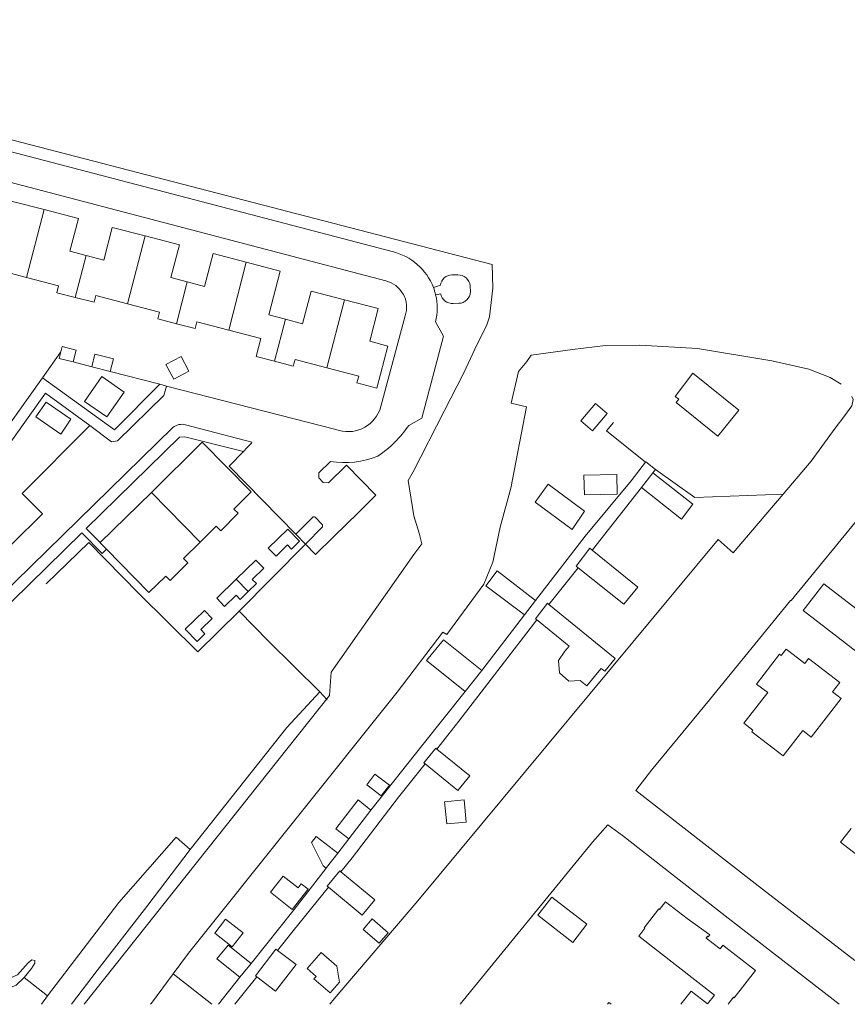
# Model space of a CAD drawing. Header units: metres. Extents: x 89500 to 94494, y 464000 to 469000.
# Tile 29 of 61: x 90161 to 90304, y 466000 to 466170. Entities that reach past the tile are written whole.
import ezdxf

# ---------------------------------------------------------------- set-up
doc = ezdxf.new("R2010")
doc.units = ezdxf.units.M
for name, color, linetype, lineweight in [('B01', 251, 'Continuous', 15), ('B02', 251, 'Continuous', 15), ('B03', 251, 'Continuous', 15), ('B07', 251, 'Continuous', 15), ('Q06', 251, 'Continuous', 15), ('Q19', 251, 'Continuous', 15), ('T01', 251, 'Continuous', 15), ('T03', 251, 'Continuous', 15), ('T04', 251, 'Continuous', 15), ('T09', 251, 'Continuous', 15), ('V00', 251, 'Continuous', 15), ('V02', 251, 'Continuous', 15), ('W00', 251, 'Continuous', 15)]:
    doc.layers.add(name, color=color, linetype=linetype, lineweight=lineweight)

msp = doc.modelspace()

# ---------------------------------------------------------------- linework, layer by layer
at = {"layer": 'B01'}
for points in [[(90155.003, 466131.642), (90158.042, 466130.85), (90160.011, 466138.404), (90165.675, 466136.927)], [(90165.675, 466136.927), (90171.583, 466135.387), (90170.115, 466129.755), (90172.921, 466129.023)], [(90172.921, 466129.023), (90175.94, 466128.236), (90177.408, 466133.868), (90183.093, 466132.386)], [(90183.093, 466132.386), (90188.971, 466130.853), (90187.503, 466125.222), (90190.339, 466124.482)], [(90190.339, 466124.482), (90193.318, 466123.705), (90194.786, 466129.337), (90200.511, 466127.844)], [(90162.637, 466125.23), (90157.191, 466126.649), (90156.367, 466123.584), (90153.13, 466124.432)], [(90200.511, 466127.844), (90206.358, 466126.32), (90204.391, 466118.776), (90207.259, 466118.028)], [(90171.043, 466121.792), (90167.862, 466122.617), (90168.176, 466123.786), (90162.637, 466125.23)], [(90180.056, 466120.692), (90174.593, 466122.115), (90174.279, 466120.953), (90171.043, 466121.792)], [(90207.259, 466118.028), (90210.187, 466117.265), (90211.656, 466122.896), (90217.431, 466121.39)], [(90217.431, 466121.39), (90223.228, 466119.879)], [(90188.461, 466117.255), (90185.287, 466118.081), (90185.57, 466119.256), (90180.056, 466120.692)], [(90223.228, 466119.879), (90221.761, 466114.236), (90224.873, 466113.406), (90222.998, 466106.188), (90219.576, 466107.077), (90219.893, 466108.245), (90214.391, 466109.685)], [(90197.472, 466116.143), (90192.009, 466117.575), (90191.69, 466116.415), (90188.461, 466117.255)], [(90205.381, 466110.796), (90202.201, 466111.627), (90202.987, 466114.697), (90197.472, 466116.143)], [(90214.391, 466109.685), (90208.905, 466111.12), (90208.606, 466109.954), (90205.381, 466110.796)], [(90285.373, 466102.385), (90277.413, 466108.73), (90274.365, 466104.745), (90275.004, 466104.246), (90274.546, 466103.7), (90281.76, 466097.881), (90285.373, 466102.385)], [(90258.136, 466100.509), (90260.665, 466103.496)], [(90260.665, 466103.496), (90262.672, 466101.797)], [(90262.672, 466101.797), (90260.144, 466098.81)], [(90260.144, 466098.81), (90258.136, 466100.509)], [(90192.93, 466096.831), (90184.159, 466088.209)], [(90201.356, 466088.283), (90192.93, 466096.831)], [(90258.643, 466091.184), (90264.346, 466091.307), (90264.419, 466087.918), (90258.765, 466087.796), (90258.643, 466091.184)], [(90268.572, 466089.027), (90270.567, 466091.559)], [(90277.41, 466086.166), (90270.567, 466091.559)], [(90256.633, 466081.805), (90258.773, 466084.983), (90252.533, 466089.62), (90250.25, 466086.548), (90256.633, 466081.805)], [(90277.41, 466086.166), (90275.463, 466083.597), (90268.572, 466089.027)], [(90184.159, 466088.209), (90175.342, 466079.542)], [(90198.355, 466085.332), (90201.356, 466088.283)], [(90198.355, 466085.332), (90199.095, 466084.598), (90196.106, 466081.585), (90195.328, 466082.356)], [(90192.55, 466079.626), (90195.328, 466082.356)], [(90175.342, 466079.542), (90175.315, 466079.515), (90176.403, 466078.408)], [(90189.668, 466076.794), (90192.55, 466079.626)], [(90176.403, 466078.408), (90183.729, 466070.955)], [(90257.677, 466075.232), (90257.313, 466075.52), (90259.684, 466078.58)], [(90260.084, 466078.257), (90267.951, 466071.899), (90265.575, 466068.958), (90257.677, 466075.232)], [(90259.684, 466078.58), (90260.084, 466078.257)], [(90189.668, 466076.794), (90190.407, 466076.061), (90187.393, 466073.022), (90186.616, 466073.793)], [(90183.729, 466070.955), (90186.616, 466073.793)], [(90248.418, 466067.1), (90241.776, 466072.111), (90243.72, 466074.675)], [(90243.72, 466074.675), (90250.327, 466069.573)], [(90250.327, 466069.573), (90248.418, 466067.1)], [(90250.499, 466066.292), (90250.325, 466066.423), (90252.397, 466069.115)], [(90252.397, 466069.115), (90252.646, 466068.911)], [(90252.646, 466068.911), (90264.028, 466059.581), (90262.248, 466057.41), (90261.669, 466057.885), (90261.301, 466057.436)], [(90250.499, 466066.292), (90256.105, 466061.696)], [(90231.526, 466059.229), (90234.466, 466062.798), (90241.067, 466057.536)], [(90261.301, 466057.436), (90259.195, 466054.868), (90258.048, 466055.808), (90256.092, 466055.681), (90254.479, 466057.087), (90254.289, 466059.233), (90255.41, 466060.833), (90256.105, 466061.696)], [(90293.502, 466061.215), (90292.654, 466060.122), (90292.387, 466060.336), (90288.413, 466055.174)], [(90294.005, 466060.826), (90293.502, 466061.215)], [(90294.005, 466060.826), (90296.718, 466058.724)], [(90238.185, 466053.921), (90231.526, 466059.229)], [(90297.376, 466059.573), (90296.718, 466058.724)], [(90302.768, 466055.424), (90297.376, 466059.573)], [(90241.067, 466057.536), (90238.185, 466053.921)], [(90286.222, 466048.413), (90290.36, 466053.72), (90288.413, 466055.174)], [(90301.521, 466053.815), (90302.768, 466055.424)], [(90301.521, 466053.815), (90302.982, 466052.705), (90297.847, 466046.017)], [(90286.222, 466048.413), (90287.802, 466047.256)], [(90287.585, 466046.976), (90287.802, 466047.256)], [(90292.98, 466042.795), (90287.585, 466046.976)], [(90292.98, 466042.795), (90296.366, 466047.165)], [(90297.847, 466046.017), (90296.366, 466047.165)], [(90231.297, 466041.435), (90231.097, 466041.597), (90233.158, 466044.121)], [(90233.322, 466043.987), (90239.011, 466039.344), (90236.951, 466036.82), (90231.297, 466041.435)], [(90233.158, 466044.121), (90233.322, 466043.987)], [(90221.246, 466037.83), (90222.629, 466039.674)], [(90222.629, 466039.674), (90225.15, 466037.783)], [(90223.767, 466035.939), (90221.246, 466037.83)], [(90225.15, 466037.783), (90223.767, 466035.939)], [(90219.774, 466035.212), (90215.918, 466030.244)], [(90219.774, 466035.212), (90221.987, 466033.432)], [(90234.653, 466034.886), (90238.034, 466035.222)], [(90235.033, 466031.068), (90234.653, 466034.886)], [(90238.034, 466035.222), (90238.413, 466031.404)], [(90221.987, 466033.432), (90218.161, 466028.503)], [(90238.413, 466031.404), (90235.033, 466031.068)], [(90218.161, 466028.503), (90215.918, 466030.244)], [(90214.67, 466020.184), (90214.451, 466020.365), (90216.627, 466022.992), (90216.813, 466022.838)], [(90216.813, 466022.838), (90222.654, 466018.001), (90220.479, 466015.374)], [(90206.878, 466022.092), (90209.435, 466020.066), (90209.985, 466020.76), (90211.143, 466019.842), (90208.38, 466016.353), (90204.663, 466019.296), (90206.878, 466022.092)], [(90220.479, 466015.374), (90214.67, 466020.184)], [(90271.592, 466016.445), (90269.056, 466013.19)], [(90271.592, 466016.445), (90271.697, 466016.363)], [(90271.697, 466016.363), (90272.721, 466017.68)], [(90276.449, 466014.792), (90272.721, 466017.68)], [(90195.063, 466012.248), (90196.926, 466014.65)], [(90196.926, 466014.65), (90199.952, 466012.302), (90198.055, 466009.926)], [(90280.339, 466011.945), (90276.449, 466014.792)], [(90281.181, 466001.597), (90268.126, 466011.767), (90269.166, 466013.105)], [(90269.056, 466013.19), (90269.166, 466013.105)], [(90195.063, 466012.248), (90198.055, 466009.926)], [(90279.981, 466011.742), (90279.734, 466011.422)], [(90279.734, 466011.422), (90282.138, 466009.566)], [(90279.981, 466011.742), (90280.099, 466011.635)], [(90280.339, 466011.945), (90280.099, 466011.635)], [(90195.451, 466007.829), (90197.399, 466010.189), (90201.329, 466007.052)], [(90202.311, 466004.756), (90202.084, 466004.93), (90205.605, 466009.513), (90205.907, 466009.28)], [(90205.907, 466009.28), (90209.072, 466006.848), (90205.552, 466002.266)], [(90282.614, 466010.179), (90282.138, 466009.566)], [(90284.587, 466001.108), (90288.256, 466005.799), (90282.614, 466010.179)], [(90199.385, 466004.648), (90195.451, 466007.829)], [(90214.944, 466001.954), (90212.146, 466004.387), (90212.518, 466004.814), (90210.983, 466006.149), (90213.403, 466008.933), (90216.13, 466006.563), (90216.539, 466003.789), (90214.944, 466001.954)], [(90201.329, 466007.052), (90199.385, 466004.648)], [(90205.552, 466002.266), (90202.311, 466004.756)], [(90275.382, 466000), (90277.171, 466002.283)], [(90277.171, 466002.283), (90279.989, 466000.076)], [(90279.989, 466000.076), (90281.181, 466001.597)], [(90283.537, 466000), (90284.463, 466001.205)], [(90284.587, 466001.108), (90284.463, 466001.205)], [(90262.758, 466000), (90262.984, 466000.291)], [(90263.356, 466000), (90262.984, 466000.291)]]:
    msp.add_lwpolyline(points, dxfattribs=at)
at = {"layer": 'B02'}
for points in [[(90209.695, 466079.797), (90207.644, 466081.895), (90204.265, 466078.614), (90205.628, 466077.22), (90207.594, 466079.142), (90208.293, 466078.427), (90209.695, 466079.797)], [(90203.504, 466075.143), (90202.141, 466076.538), (90198.777, 466073.249)], [(90200.839, 466071.139), (90202.237, 466072.506), (90201.538, 466073.221), (90203.504, 466075.143)], [(90198.777, 466073.249), (90195.412, 466069.96), (90196.775, 466068.565), (90198.742, 466070.488), (90199.441, 466069.773), (90200.839, 466071.139)], [(90194.645, 466066.482), (90193.281, 466067.877), (90189.954, 466064.623), (90192.032, 466062.53), (90193.377, 466063.845), (90192.678, 466064.56), (90194.645, 466066.482)], [(90259.167, 466013.78), (90256.743, 466010.673), (90250.745, 466015.349), (90253.17, 466018.459), (90259.167, 466013.78)], [(90223.383, 466010.508), (90220.628, 466012.898), (90222.198, 466014.707), (90224.952, 466012.317), (90223.383, 466010.508)]]:
    msp.add_lwpolyline(points, dxfattribs=at)
at = {"layer": 'B03'}
for points in [[(90168.572, 466112.423), (90168.811, 466113.328)], [(90168.811, 466113.328), (90171.174, 466112.719)], [(90168.572, 466112.423), (90168.281, 466111.292), (90170.65, 466110.682)], [(90170.65, 466110.682), (90171.174, 466112.719)], [(90173.867, 466109.854), (90174.425, 466112.02)], [(90174.425, 466112.02), (90177.613, 466111.2)], [(90177.613, 466111.2), (90177.055, 466109.033)], [(90186.651, 466110.213), (90189.269, 466111.616)], [(90189.269, 466111.616), (90190.613, 466109.11)], [(90173.867, 466109.854), (90177.055, 466109.033)], [(90186.651, 466110.213), (90187.996, 466107.706)], [(90190.613, 466109.11), (90187.996, 466107.706)], [(90212.545, 466028.922), (90211.717, 466027.855)], [(90216.253, 466026.045), (90212.545, 466028.922)], [(90211.717, 466027.855), (90213.725, 466023.879)], [(90216.253, 466026.045), (90214.335, 466023.574), (90214.255, 466023.47)], [(90213.725, 466023.879), (90214.255, 466023.47)]]:
    msp.add_lwpolyline(points, dxfattribs=at)
at = {"layer": 'B07'}
for points in [[(90162.637, 466125.23), (90165.675, 466136.927)], [(90180.056, 466120.692), (90183.093, 466132.386)], [(90171.043, 466121.792), (90172.921, 466129.023)], [(90197.472, 466116.143), (90200.511, 466127.844)], [(90188.461, 466117.255), (90190.339, 466124.482)], [(90214.391, 466109.685), (90217.431, 466121.39)], [(90205.381, 466110.796), (90207.259, 466118.028)], [(90184.159, 466088.209), (90192.55, 466079.626)], [(90198.777, 466073.249), (90200.839, 466071.139)]]:
    msp.add_lwpolyline(points, dxfattribs=at)
at = {"layer": 'Q06'}
for points in [[(90242.41, 466118.456), (90242.991, 466123.415), (90242.86, 466127.453)], [(90241.943, 466117.047), (90242.41, 466118.456)], [(90241.01, 466115.205), (90241.943, 466117.047)], [(90240.309, 466113.731), (90241.01, 466115.205)], [(90187.88, 466005.241), (90190.531, 466008.822), (90226.492, 466053.798), (90234.351, 466064.099), (90235.049, 466063.727), (90241.432, 466072.371), (90242.975, 466076.167), (90244.262, 466082.214), (90246.099, 466088.922), (90248.786, 466102.952), (90246.115, 466103.559), (90247.381, 466109.052), (90248.842, 466110.753), (90249.592, 466111.859), (90256.698, 466112.837), (90262.419, 466113.487)], [(90228.413, 466090.241), (90229.262, 466091.747), (90234.581, 466102.182), (90237.998, 466108.802), (90240.309, 466113.731)], [(90305.354, 466007.569), (90288.18, 466020.838), (90267.608, 466036.818), (90270.316, 466040.327), (90280.324, 466052.488), (90294.278, 466069.57), (90294.368, 466069.554), (90319.984, 466100.798), (90320.005, 466100.805), (90322.113, 466101.522)], [(90293.008, 466087.908), (90297.852, 466093.564), (90301.985, 466099.252), (90303.619, 466101.474)], [(90214.907, 466000), (90215.632, 466000.927), (90230.079, 466017.819), (90281.818, 466080.089), (90284.409, 466077.795), (90293.008, 466087.908)], [(90172.593, 466000), (90214.859, 466053.192), (90215.153, 466057.235), (90229.373, 466077.502)], [(90300.578, 466001.65), (90283.031, 466015.259), (90265.33, 466029.068), (90262.773, 466030.943), (90260.149, 466027.922), (90237.378, 466000)], [(90183.986, 466000), (90184.157, 466000.211), (90187.88, 466005.241)], [(90302.644, 466000), (90300.578, 466001.65)]]:
    msp.add_lwpolyline(points, dxfattribs=at)
at = {"layer": 'Q19'}
for points in [[(90175.632, 466108.165), (90172.656, 466103.871)], [(90179.478, 466105.5), (90175.632, 466108.165)], [(90176.502, 466101.206), (90179.478, 466105.5)], [(90164.262, 466101.201), (90166.032, 466103.763)], [(90166.032, 466103.763), (90170.298, 466100.816)], [(90172.656, 466103.871), (90176.502, 466101.206)], [(90168.528, 466098.254), (90164.262, 466101.201)], [(90170.298, 466100.816), (90168.528, 466098.254)], [(90316.774, 466030.881), (90310.148, 466022.299), (90302.862, 466027.953), (90304.73, 466030.313)]]:
    msp.add_lwpolyline(points, dxfattribs=at)
at = {"layer": 'T01'}
for points in [[(90165.387, 466107.96), (90168.572, 466112.423)], [(90170.65, 466110.682), (90173.867, 466109.854)], [(90177.055, 466109.033), (90185.607, 466106.832)], [(90185.607, 466106.832), (90186.782, 466106.53)], [(90186.782, 466106.53), (90215.937, 466099.026)]]:
    msp.add_lwpolyline(points, dxfattribs=at)
at = {"layer": 'T03'}
for points in [[(90271.015, 466092.127), (90277.805, 466087.311), (90293.008, 466087.908)], [(90213.148, 466053.812), (90214.41, 466052.486)]]:
    msp.add_lwpolyline(points, dxfattribs=at)
at = {"layer": 'T04'}
for points in [[(90269.292, 466093.398), (90262.571, 466098.807), (90263.773, 466100.252)], [(90187.88, 466005.241), (90194.571, 466000)]]:
    msp.add_lwpolyline(points, dxfattribs=at)
at = {"layer": 'T09'}
msp.add_lwpolyline([(90170.384, 466000), (90174.785, 466005.847), (90183.389, 466016.832), (90190.824, 466026.701)], dxfattribs=at)
at = {"layer": 'V00'}
for points in [[(90269.292, 466093.398), (90266.824, 466090.208), (90258.876, 466080.645), (90250.327, 466069.573)], [(90271.015, 466092.127), (90269.339, 466093.458), (90269.292, 466093.398)], [(90270.567, 466091.559), (90271.015, 466092.127)], [(90260.084, 466078.257), (90260.134, 466078.319), (90268.572, 466089.027)], [(90165.999, 466072.42), (90173.352, 466079.562), (90181.983, 466070.784), (90192.13, 466060.723), (90199.255, 466067.758)], [(90252.646, 466068.911), (90257.677, 466075.232)], [(90199.255, 466067.758), (90204.35, 466062.579), (90213.148, 466053.812)], [(90248.418, 466067.1), (90241.067, 466057.536)], [(90233.322, 466043.987), (90237.126, 466048.779), (90250.544, 466066.255)], [(90213.148, 466053.812), (90207.487, 466047.691), (90190.824, 466026.701)], [(90238.185, 466053.921), (90230.952, 466044.795), (90221.987, 466033.432)], [(90216.813, 466022.838), (90218.729, 466025.212), (90226.752, 466035.709), (90231.297, 466041.435)], [(90190.824, 466026.701), (90188.415, 466028.798), (90178.568, 466017.517), (90166.275, 466001.448)], [(90218.161, 466028.503), (90216.253, 466026.045)], [(90214.255, 466023.47), (90208.762, 466016.364), (90201.329, 466007.052)], [(90142.711, 466022.244), (90144.339, 466020.49), (90152.997, 466011.705), (90159.684, 466004.85), (90160.152, 466004.648), (90161.098, 466005.07), (90162.931, 466007.142), (90163.534, 466007.684), (90164.06, 466007.531), (90164.079, 466007.096), (90163.507, 466006.188), (90162.233, 466004.606)], [(90205.907, 466009.28), (90208.584, 466012.647), (90214.67, 466020.184)], [(90162.233, 466004.606), (90160.872, 466003.283), (90159.451, 466002.745), (90159.327, 466002.725)], [(90166.275, 466001.448), (90162.233, 466004.606)], [(90199.385, 466004.648), (90195.698, 466000)], [(90198.531, 466000), (90202.311, 466004.756)], [(90165.196, 466000), (90166.275, 466001.448)]]:
    msp.add_lwpolyline(points, dxfattribs=at)
at = {"layer": 'V02'}
for points in [[(90225.657, 466129.682), (90127.728, 466155.349)], [(90126.024, 466150.483), (90224.53, 466124.65)], [(90235.911, 466125.676), (90236.933, 466125.687)], [(90232.742, 466123.52), (90233.965, 466123.916)], [(90239.068, 466123.793), (90239.135, 466122.754)], [(90233.129, 466122.268), (90233.999, 466122.415)], [(90237.101, 466120.794), (90236.158, 466120.775)], [(90223.5, 466102.4), (90227.872, 466118.621)], [(90228.48, 466099.744), (90230.728, 466101.003), (90234.49, 466115.096), (90233.114, 466117.567)], [(90134.812, 466071.693), (90137.952, 466069.45), (90165.387, 466107.96)], [(90165.387, 466107.96), (90177.789, 466099.007), (90185.607, 466106.832)], [(90186.782, 466106.53), (90186.285, 466104.905), (90178.292, 466097.083), (90177.288, 466096.94), (90173.533, 466099.757)], [(90139.765, 466068.499), (90154.777, 466089.762), (90165.914, 466105.316), (90173.533, 466099.757)], [(90187.849, 466099.379), (90128.109, 466040.947)], [(90173.533, 466099.757), (90161.87, 466088.034), (90165.391, 466084.535)], [(90200.662, 466095.911), (90201.377, 466096.664), (90201.486, 466096.871), (90190.056, 466099.845)], [(90175.342, 466079.542), (90172.932, 466082.009), (90188.991, 466097.713), (90189.9, 466097.799), (90200.027, 466095.243)], [(90200.027, 466095.243), (90200.662, 466095.911)], [(90200.027, 466095.243), (90197.538, 466092.746), (90209.031, 466081.013)], [(90214.684, 466089.879), (90213.77, 466089.897), (90212.999, 466090.69), (90212.988, 466091.592), (90215.019, 466093.524)], [(90219.769, 466084.697), (90222.844, 466087.714), (90217.755, 466092.882), (90214.684, 466089.879)], [(90165.391, 466084.535), (90154.872, 466074.158)], [(90209.031, 466081.013), (90211.895, 466083.905)], [(90213.633, 466082.639), (90212.381, 466083.947)], [(90215.614, 466080.62), (90219.769, 466084.697)], [(90210.718, 466079.29), (90213.619, 466082.291)], [(90130.039, 466039.915), (90172.15, 466081.25), (90175.651, 466077.678), (90176.403, 466078.408)], [(90209.031, 466081.013), (90210.718, 466079.29)], [(90210.718, 466079.29), (90212.453, 466077.519), (90215.614, 466080.62)], [(90199.255, 466067.758), (90210.718, 466079.29)], [(90300.007, 466072.431), (90296.473, 466067.849), (90323.072, 466047.315), (90324.007, 466048.435), (90343.398, 466033.494), (90319.098, 466002.319), (90322.162, 466000)], [(90349.376, 466034.382), (90300.007, 466072.431)]]:
    msp.add_lwpolyline(points, dxfattribs=at)
for points in [[(90232.742, 466123.52, 0.2497488), (90225.657, 466129.682)], [(90224.53, 466124.65, -0.4397995), (90227.872, 466118.621)], [(90233.965, 466123.916, -0.3776457), (90235.911, 466125.676)], [(90236.933, 466125.687, -0.3899087), (90239.068, 466123.793)], [(90233.129, 466122.268, 0.0325959), (90232.742, 466123.52)], [(90233.114, 466117.567, 0.1193358), (90233.129, 466122.268)], [(90236.158, 466120.775, -0.3960449), (90233.999, 466122.415)], [(90239.135, 466122.754, -0.400102), (90237.101, 466120.794)], [(90215.937, 466099.026, 0.4043747), (90223.5, 466102.4)], [(90190.056, 466099.845, 0.2419801), (90187.849, 466099.379)], [(90223.194, 466094.447, 0.0951526), (90228.48, 466099.744)], [(90215.019, 466093.524, 0.1390911), (90223.194, 466094.447)], [(90211.895, 466083.905, -0.3088339), (90212.381, 466083.947)], [(90213.633, 466082.639, -0.193233), (90213.619, 466082.291)]]:
    msp.add_lwpolyline(points, format="xyb", dxfattribs=at)
at = {"layer": 'W00'}
for points in [[(90078.912, 466169.651), (90103.879, 466164.173), (90125.245, 466157.976), (90242.86, 466127.453)], [(90262.419, 466113.487), (90268.328, 466113.543), (90278.258, 466113.025), (90291.045, 466110.847), (90297.438, 466109.44), (90301.115, 466107.984), (90302.991, 466106.857)], [(90303.619, 466101.474), (90304.81, 466103.137), (90305.046, 466104.182), (90304.835, 466104.722)], [(90228.413, 466090.241), (90229.347, 466084.192)], [(90228.413, 466090.241), (90229.347, 466084.192), (90230.304, 466081.16), (90230.736, 466079.312), (90229.373, 466077.502)]]:
    msp.add_lwpolyline(points, dxfattribs=at)

doc.saveas('drawing.dxf')
